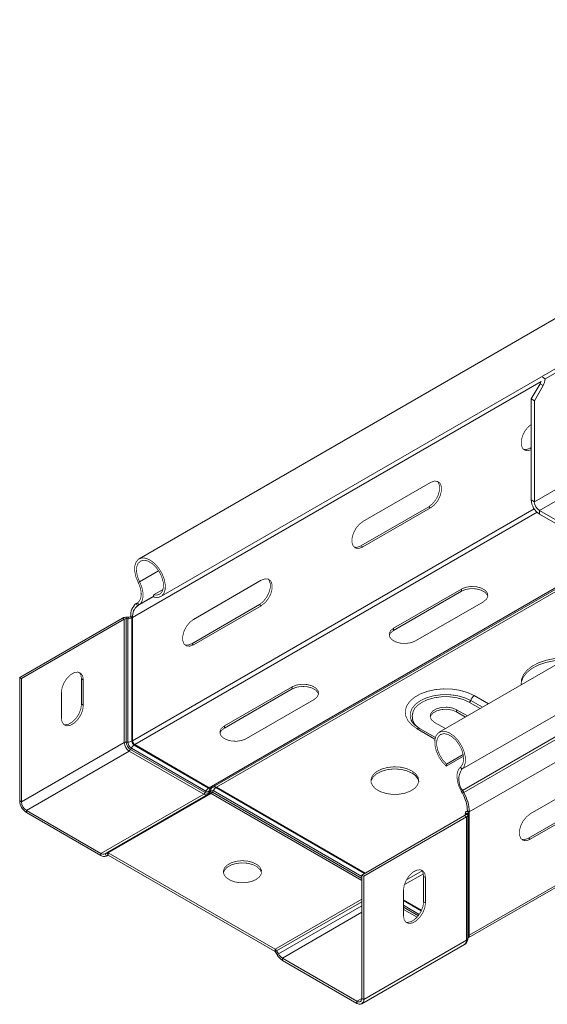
# Model space of a CAD drawing. Header units: millimetres. Extents: x 274 to 1864, y -1378 to 533.
# Tile 18 of 32: x 274 to 384, y 29 to 235. Entities that reach past the tile are written whole.
import ezdxf

# ---------------------------------------------------------------- set-up
doc = ezdxf.new("R2010")
doc.units = ezdxf.units.MM
doc.linetypes.add('K5LT32768', pattern=[0])
doc.linetypes.add('K5LT32769', pattern=[0])

msp = doc.modelspace()

# ---------------------------------------------------------------- linework, layer by layer
at = {"color": 7, "linetype": 'K5LT32768', "lineweight": 15}
for p, q in [((513.58, 234.93), (383.71, 159.96)), ((488.43, 231.79), (298.92, 122.39)), ((303.47, 114.51), (492.98, 223.91)), ((381.47, 134.31), (515.82, 211.87)), ((382.53, 132.48), (516.88, 210.03)), ((551.11, 195.6), (361.61, 86.2)), ((366.36, 78.46), (555.86, 187.86)), ((313.59, 74.63), (503.09, 184.03)), ((314.4, 74.8), (503.9, 184.2)), ((315.12, 74.73), (504.63, 184.12)), ((366.48, 74.05), (555.99, 183.45)), ((366.73, 73.62), (556.23, 183.01)), ((367.89, 69.57), (557.4, 178.97)), ((380.83, 155.77), (382.66, 158.94)), ((381.47, 155.4), (383.3, 158.57)), ((382.66, 158.94), (383.3, 158.57)), ((383.14, 160.29), (383.71, 159.96)), ((380.83, 155.77), (381.47, 155.4)), ((380.83, 155.77), (380.83, 134.68)), ((381.47, 155.4), (381.47, 134.31)), ((367.65, 43.26), (557.15, 152.66)), ((367.89, 43.81), (557.4, 153.21)), ((380.62, 145.5), (380.83, 145.62)), ((359.8, 138.34), (345.66, 130.17)), ((380.83, 134.68), (381.47, 134.31)), ((345.27, 125.09), (359.41, 133.25)), ((345.66, 124.87), (359.8, 133.03)), ((359.41, 133.25), (359.8, 133.03)), ((382.53, 132.48), (391.8, 127.13)), ((382.53, 131.74), (382.53, 132.48)), ((382.53, 131.74), (391.8, 126.39)), ((345.27, 125.09), (345.66, 124.87)), ((298.72, 117.51), (299.02, 117.62)), ((324.44, 117.93), (310.3, 109.76)), ((301.93, 114.87), (303.93, 116.03)), ((366.23, 116.09), (352.09, 107.92)), ((366.23, 115.64), (352.09, 107.47)), ((366.23, 115.64), (366.23, 116.09)), ((298.59, 113.24), (298.35, 113.09)), ((298.35, 113.09), (298.63, 112.62)), ((298.59, 113.24), (298.88, 112.77)), ((302.03, 114.38), (301.93, 114.87)), ((356.68, 105.27), (370.83, 113.43)), ((298.88, 112.77), (298.63, 112.62)), ((309.91, 104.68), (324.05, 112.84)), ((310.3, 104.45), (324.44, 112.62)), ((324.05, 112.84), (324.44, 112.62)), ((295.45, 110.04), (273.99, 97.65)), ((295.83, 109.81), (274.38, 97.43)), ((295.83, 109.81), (295.45, 110.04)), ((295.83, 109.81), (295.83, 84.06)), ((296.25, 109.91), (296.29, 110.22)), ((296.25, 109.91), (296.25, 84.15)), ((296.59, 109.9), (296.25, 109.91)), ((296.62, 110.21), (296.29, 110.22)), ((296.59, 109.9), (296.62, 110.21)), ((296.59, 109.9), (296.59, 84.14)), ((297.18, 110.39), (297.04, 110.3)), ((297.43, 110.08), (297.04, 110.3)), ((297.18, 110.39), (297.57, 110.16)), ((297.57, 110.16), (297.43, 110.08)), ((297.43, 110.08), (297.43, 84.33)), ((297.57, 110.16), (297.57, 84.41)), ((352.09, 107.47), (352.09, 107.92)), ((309.91, 104.68), (310.3, 104.45)), ((273.99, 97.65), (273.99, 71.9)), ((274.38, 97.43), (273.99, 97.65)), ((274.38, 97.43), (274.38, 71.67)), ((287.28, 97.13), (286.9, 97.35)), ((286.9, 92.05), (286.9, 97.35)), ((287.28, 97.13), (287.28, 91.82)), ((330.87, 95.68), (316.73, 87.51)), ((330.87, 95.23), (316.73, 87.06)), ((330.87, 95.23), (330.87, 95.68)), ((282.69, 89.17), (282.69, 94.48)), ((321.33, 84.86), (335.47, 93.02)), ((287.28, 91.82), (286.9, 92.05)), ((367.49, 89.6), (365.24, 90.9)), ((365.24, 90.45), (365.24, 90.9)), ((365.24, 90.45), (367.1, 89.38)), ((316.73, 87.06), (316.73, 87.51)), ((360.8, 85.11), (357.52, 87)), ((360.65, 88.25), (362.9, 86.95)), ((297.57, 84.41), (297.43, 84.33)), ((295.83, 84.06), (274.38, 71.67)), ((296.86, 82.28), (275.4, 69.9)), ((296.59, 84.14), (296.25, 84.15)), ((296.86, 82.28), (312.42, 73.3)), ((297.31, 82.9), (297.15, 82.6)), ((297.15, 82.6), (312.71, 73.62)), ((297.31, 82.9), (312.86, 73.92)), ((298.03, 83.61), (297.89, 83.53)), ((297.89, 83.53), (313.44, 74.55)), ((298.03, 83.61), (313.59, 74.63)), ((363.05, 79.15), (366.66, 81.24)), ((363.15, 79.53), (366.61, 81.53)), ((363.05, 79.15), (363.15, 79.53)), ((366.36, 78.46), (366.06, 78.92)), ((394.76, 77.33), (380.62, 69.17)), ((313.59, 74.63), (313.44, 74.55)), ((313.5, 73.85), (313.86, 74.06)), ((313.86, 74.06), (313.83, 73.75)), ((313.89, 74.51), (314.26, 74.71)), ((314.4, 74.01), (314.24, 73.71)), ((314.4, 74.8), (314.26, 74.71)), ((315.12, 74.73), (314.98, 74.64)), ((315.12, 74.73), (346.15, 56.81)), ((366.48, 74.05), (366.2, 73.91)), ((366.73, 73.62), (366.48, 74.05)), ((312.42, 73.3), (290.96, 60.92)), ((313.63, 73.43), (292.17, 61.04)), ((313.95, 73.4), (292.5, 61.01)), ((312.86, 73.92), (312.71, 73.62)), ((313.5, 73.85), (313.46, 73.55)), ((313.46, 73.55), (313.83, 73.75)), ((366.45, 73.47), (366.2, 73.91)), ((366.73, 73.62), (366.45, 73.47)), ((394.38, 72.25), (380.23, 64.08)), ((380.62, 63.86), (394.76, 72.02)), ((274.38, 71.67), (273.99, 71.9)), ((275.4, 69.9), (275.4, 69.45)), ((275.4, 69.9), (290.96, 60.92)), ((275.4, 69.45), (290.96, 60.47)), ((366.9, 68.79), (345.44, 56.4)), ((367.29, 68.56), (345.83, 56.18)), ((366.9, 68.79), (367.29, 68.56)), ((367.04, 69.26), (367.04, 68.93)), ((367.04, 69.22), (367.59, 69.24)), ((367.04, 69.22), (367.06, 69.03)), ((367.06, 69.03), (367.61, 69.05)), ((367.29, 42.81), (367.29, 68.56)), ((367.51, 69.79), (367.36, 69.71)), ((367.36, 69.71), (367.75, 69.48)), ((367.89, 69.57), (367.51, 69.79)), ((367.59, 69.24), (367.61, 69.05)), ((367.61, 43.26), (367.61, 69.01)), ((367.89, 69.57), (367.75, 69.48)), ((367.75, 43.73), (367.75, 69.48)), ((367.89, 43.81), (367.89, 69.57)), ((380.23, 64.08), (380.62, 63.86)), ((290.96, 60.92), (290.96, 60.47)), ((291.81, 60.83), (292.17, 61.04)), ((291.81, 60.83), (292.09, 60.36)), ((292.09, 60.36), (292.45, 60.57)), ((292.45, 60.57), (292.09, 60.36)), ((292.17, 61.04), (292.45, 60.57)), ((292.5, 61.01), (327.33, 40.9)), ((292.5, 61.01), (292.5, 60.56)), ((292.5, 60.56), (327.33, 40.46)), ((345.44, 30.65), (345.44, 56.4)), ((345.44, 56.4), (345.83, 56.18)), ((345.83, 30.42), (345.83, 56.18)), ((358.74, 55.88), (358.35, 56.1)), ((358.35, 50.8), (358.35, 56.1)), ((358.74, 50.57), (358.74, 55.88)), ((354.14, 53.23), (354.14, 47.92)), ((354.14, 51.22), (357.93, 49.03)), ((358.74, 50.57), (358.35, 50.8)), ((367.61, 43.24), (367.65, 43.26)), ((367.89, 43.81), (367.75, 43.73)), ((345.42, 29.51), (366.87, 41.9)), ((367.29, 42.81), (345.83, 30.42)), ((327.33, 40.9), (327.33, 40.46)), ((327.65, 40.56), (327.38, 40.4)), ((327.38, 40.4), (327.74, 39.78)), ((327.65, 40.56), (328.01, 39.93)), ((328.01, 39.93), (327.74, 39.78)), ((328.86, 39.04), (328.86, 38.59)), ((328.86, 39.04), (344.42, 30.06)), ((328.86, 38.59), (344.42, 29.61)), ((344.42, 30.06), (344.42, 29.61)), ((345.44, 30.65), (345.83, 30.42))]:
    msp.add_line(p, q, dxfattribs=at)
at = {"color": 8, "linetype": 'K5LT32769', "lineweight": 15, "true_color": 0x808080}
for p, q in [((297.57, 110.16), (382.89, 159.42)), ((380.62, 145.5), (380.83, 145.38)), ((297.57, 84.41), (381.44, 132.83)), ((298.03, 83.61), (382.04, 132.11)), ((299.02, 117.62), (303, 119.92)), ((298.63, 112.62), (301.99, 114.56)), ((298.88, 112.77), (301.99, 114.57)), ((368.18, 92.82), (370.62, 91.41)), ((368.92, 93.84), (371.87, 92.13)), ((370.17, 91.14), (367.92, 92.44)), ((360.72, 84.78), (356.97, 86.94)), ((314.4, 74.01), (345.44, 56.09)), ((314.98, 74.64), (346.01, 56.73)), ((313.95, 73.4), (345.44, 55.22)), ((314.24, 73.71), (345.44, 55.7)), ((367.04, 68.93), (367.04, 69.22)), ((367.06, 69), (367.06, 69.03)), ((354.33, 54.39), (358.29, 56.68)), ((354.74, 55.37), (358.03, 57.26)), ((356.12, 57), (356.76, 57.36)), ((345.44, 51.36), (327.33, 40.9)), ((345.44, 50.83), (327.65, 40.56)), ((345.44, 50), (328.01, 39.93)), ((354.14, 51.06), (357.87, 48.9)), ((354.14, 50.09), (357.45, 48.18)), ((354.14, 49.7), (357.25, 47.9)), ((345.44, 48.61), (328.86, 39.04)), ((354.14, 49.22), (356.98, 47.58)), ((345.44, 30.65), (344.42, 30.06))]:
    msp.add_line(p, q, dxfattribs=at)
at = {"color": 7, "linetype": 'K5LT32768', "const_width": 0.15}
for points in [[(380.83, 150.47), (380.23, 149.97), (379.53, 149.11), (379.02, 148.11), (378.75, 147.08), (378.75, 146.16), (379.02, 145.45), (379.53, 145.04), (380.23, 144.98), (380.83, 145.18)], [(379.2, 145.25), (379.84, 145.21), (380.62, 145.5)], [(359.41, 133.25), (360.19, 133.87), (360.89, 134.73), (361.4, 135.73), (361.67, 136.75), (361.67, 137.67), (361.4, 138.38), (361.22, 138.59)], [(359.8, 133.03), (360.58, 133.64), (361.28, 134.5), (361.79, 135.5), (362.06, 136.53), (362.06, 137.45), (361.79, 138.16), (361.28, 138.57), (360.58, 138.63), (359.8, 138.34)], [(345.66, 130.17), (344.87, 129.56), (344.18, 128.7), (343.67, 127.7), (343.39, 126.67), (343.39, 125.75), (343.67, 125.04), (344.18, 124.63), (344.87, 124.57), (345.66, 124.87)], [(343.85, 124.84), (344.48, 124.8), (345.27, 125.09)], [(302.03, 114.38), (302.87, 114.31), (303.58, 114.58), (304.09, 115.16), (304.37, 116), (304.39, 117.05), (304.15, 118.21), (303.68, 119.39), (303, 120.49), (302.17, 121.43), (301.27, 122.12), (300.36, 122.52), (299.52, 122.59), (298.81, 122.32), (298.3, 121.74), (298.02, 120.89), (298, 119.84), (298.24, 118.69), (298.72, 117.51)], [(301.93, 114.87), (302.71, 114.82), (303.35, 115.09), (303.8, 115.67), (304.01, 116.5), (303.97, 117.51), (303.67, 118.61), (303.15, 119.69), (302.45, 120.65), (301.64, 121.42), (300.79, 121.92), (299.97, 122.1), (299.27, 121.95), (298.74, 121.48), (298.43, 120.74), (298.38, 119.79), (298.58, 118.72), (299.02, 117.62)], [(298.72, 117.51), (299.01, 116.85), (299.22, 116.19), (299.34, 115.54), (299.37, 114.94), (299.31, 114.39), (299.15, 113.91), (298.91, 113.53), (298.59, 113.24)], [(299.02, 117.62), (299.35, 116.87), (299.59, 116.12), (299.73, 115.39), (299.76, 114.7), (299.69, 114.07), (299.51, 113.53), (299.24, 113.09), (298.88, 112.77)], [(324.05, 112.84), (324.84, 113.46), (325.53, 114.32), (326.04, 115.32), (326.32, 116.34), (326.32, 117.26), (326.04, 117.97), (325.86, 118.18)], [(324.44, 112.62), (325.23, 113.23), (325.92, 114.09), (326.43, 115.09), (326.71, 116.12), (326.71, 117.04), (326.43, 117.75), (325.92, 118.16), (325.23, 118.22), (324.44, 117.93)], [(370.83, 113.43), (371.47, 113.97), (371.77, 114.6), (371.67, 115.25), (371.19, 115.84), (370.39, 116.3), (369.37, 116.57), (368.24, 116.63), (367.15, 116.46), (366.23, 116.09)], [(371.75, 114.54), (371.67, 114.8), (371.19, 115.39), (370.39, 115.85), (369.37, 116.12), (368.24, 116.18), (367.15, 116.01), (366.23, 115.64)], [(310.3, 109.76), (309.51, 109.15), (308.82, 108.29), (308.31, 107.29), (308.04, 106.26), (308.04, 105.34), (308.31, 104.63), (308.82, 104.22), (309.51, 104.16), (310.3, 104.45)], [(352.09, 107.92), (351.44, 107.39), (351.15, 106.76), (351.25, 106.11), (351.72, 105.52), (352.52, 105.06), (353.54, 104.79), (354.67, 104.73), (355.76, 104.9), (356.68, 105.27)], [(352.09, 107.47), (351.44, 106.94), (351.16, 106.37)], [(308.49, 104.43), (309.13, 104.39), (309.91, 104.68)], [(387.69, 101.26), (387.47, 101.26), (385.66, 101.13), (383.94, 100.79), (382.37, 100.25), (381.02, 99.55), (379.94, 98.7), (379.18, 97.74), (378.77, 96.72), (378.7, 96.29)], [(388.44, 101.69), (387.47, 101.71), (385.66, 101.57), (383.94, 101.23), (382.37, 100.7), (381.02, 100), (379.94, 99.15), (379.18, 98.19), (378.77, 97.17), (378.72, 96.12), (378.72, 96.08)], [(282.69, 94.48), (282.83, 95.46), (283.23, 96.49), (283.84, 97.44), (284.59, 98.18), (285.38, 98.65), (286.13, 98.76), (286.75, 98.52), (287.15, 97.96), (287.28, 97.13)], [(286.9, 97.35), (286.76, 98.18), (286.4, 98.71)], [(335.47, 93.02), (336.12, 93.56), (336.41, 94.19), (336.31, 94.84), (335.83, 95.43), (335.04, 95.89), (334.01, 96.16), (332.89, 96.22), (331.8, 96.05), (330.87, 95.68)], [(336.4, 94.13), (336.31, 94.39), (335.83, 94.98), (335.04, 95.44), (334.01, 95.71), (332.89, 95.77), (331.8, 95.6), (330.87, 95.23)], [(356.97, 86.94), (355.86, 87.73), (355.06, 88.64), (354.6, 89.63), (354.51, 90.65), (354.79, 91.65), (355.42, 92.6), (356.38, 93.46), (357.63, 94.18), (359.11, 94.73), (360.76, 95.1), (362.5, 95.26), (364.27, 95.21), (365.97, 94.94), (367.54, 94.48), (368.92, 93.84)], [(367.92, 92.44), (366.69, 93.01), (365.27, 93.4), (363.73, 93.61), (362.16, 93.61), (360.62, 93.4), (359.2, 93.01), (357.97, 92.44), (356.99, 91.73), (356.62, 91.35)], [(287.28, 91.82), (287.15, 90.83), (286.75, 89.8), (286.13, 88.86), (285.38, 88.11), (284.59, 87.65), (283.84, 87.53), (283.23, 87.77), (282.83, 88.34), (282.69, 89.17)], [(283.18, 87.81), (283.45, 87.76), (284.2, 87.87), (285, 88.34), (285.75, 89.08), (286.36, 90.03), (286.76, 91.06), (286.9, 92.05)], [(365.24, 90.9), (364.32, 91.27), (363.23, 91.44), (362.1, 91.39), (361.08, 91.11), (360.28, 90.65), (359.81, 90.06), (359.71, 89.41), (360, 88.78), (360.65, 88.25)], [(359.72, 89.35), (359.81, 89.61), (360.28, 90.2), (361.08, 90.66), (362.1, 90.94), (363.23, 90.99), (364.32, 90.82), (365.24, 90.45)], [(316.73, 87.51), (316.08, 86.98), (315.79, 86.35), (315.89, 85.7), (316.37, 85.11), (317.17, 84.65), (318.19, 84.37), (319.31, 84.32), (320.4, 84.49), (321.33, 84.86)], [(316.73, 87.06), (316.08, 86.53), (315.8, 85.96)], [(366.36, 78.46), (366.84, 79.09), (367.08, 79.97), (367.06, 81.04), (366.78, 82.21), (366.27, 83.38), (365.56, 84.46), (364.72, 85.37), (363.81, 86.02), (362.91, 86.37), (362.08, 86.38), (361.4, 86.06), (360.92, 85.43), (360.69, 84.55), (360.71, 83.48), (360.99, 82.31), (361.5, 81.14), (362.21, 80.06), (363.05, 79.15)], [(366.06, 78.92), (366.5, 79.51), (366.7, 80.35), (366.64, 81.36), (366.34, 82.46), (365.81, 83.54), (365.11, 84.5), (364.29, 85.26), (363.44, 85.74), (362.63, 85.91), (361.93, 85.75), (361.41, 85.27), (361.11, 84.52), (361.07, 83.57), (361.28, 82.49), (361.73, 81.39), (362.37, 80.38), (363.15, 79.53)], [(355.87, 77.69), (354.79, 78.17), (353.52, 78.46), (352.17, 78.54), (350.83, 78.41), (349.6, 78.07), (348.57, 77.55), (347.82, 76.89), (347.41, 76.14), (347.35, 75.88)], [(355.87, 78.14), (354.79, 78.62), (353.52, 78.91), (352.17, 78.99), (350.83, 78.85), (349.6, 78.52), (348.57, 78), (347.82, 77.34), (347.41, 76.59), (347.36, 75.81), (347.69, 75.04), (348.35, 74.36), (349.32, 73.8), (350.5, 73.42), (351.83, 73.23), (353.19, 73.26), (354.49, 73.5), (355.62, 73.93), (356.52, 74.52), (357.1, 75.23), (357.33, 76), (357.2, 76.79), (356.7, 77.52), (355.87, 78.14)], [(366.2, 73.91), (365.84, 74.64), (365.57, 75.4), (365.39, 76.14), (365.32, 76.85), (365.35, 77.5), (365.49, 78.08), (365.73, 78.56), (366.06, 78.92)], [(380.62, 69.17), (379.84, 68.55), (379.14, 67.69), (378.63, 66.69), (378.36, 65.67), (378.36, 64.75), (378.63, 64.04), (379.14, 63.63), (379.84, 63.57), (380.62, 63.86)], [(380.23, 64.08), (379.45, 63.79), (378.81, 63.83)], [(323.35, 55.45), (324.05, 56), (324.45, 56.65), (324.49, 57.34), (324.18, 58), (323.55, 58.59), (322.65, 59.04), (321.55, 59.31), (320.37, 59.39), (319.2, 59.26), (318.14, 58.94), (317.3, 58.45), (316.74, 57.84), (316.52, 57.17), (316.65, 56.48), (317.13, 55.85), (317.91, 55.33), (318.92, 54.96), (320.07, 54.79), (321.26, 54.81), (322.39, 55.04), (323.35, 55.45)], [(324.5, 56.86), (324.49, 56.89), (324.18, 57.55), (323.55, 58.14), (322.65, 58.59), (321.55, 58.86), (320.37, 58.94), (319.2, 58.81), (318.14, 58.49), (317.3, 58), (316.74, 57.39), (316.54, 56.86)], [(358.74, 55.88), (358.6, 56.71), (358.2, 57.27), (357.59, 57.51), (356.84, 57.4), (356.04, 56.94), (355.29, 56.19), (354.68, 55.24), (354.28, 54.21), (354.14, 53.23)], [(358.35, 56.1), (358.21, 56.93), (357.86, 57.46)], [(354.14, 47.92), (354.28, 47.09), (354.68, 46.52), (355.29, 46.28), (356.04, 46.4), (356.84, 46.86), (357.59, 47.61), (358.2, 48.56), (358.6, 49.58), (358.74, 50.57)], [(354.63, 46.56), (354.9, 46.51), (355.65, 46.63), (356.45, 47.09), (357.2, 47.83), (357.81, 48.78), (358.21, 49.81), (358.35, 50.8)]]:
    msp.add_lwpolyline(points, dxfattribs=at)
at = {"color": 8, "linetype": 'K5LT32769', "true_color": 0x808080, "const_width": 0.15}
msp.add_lwpolyline([(355.75, 88.77), (355.58, 89.31), (355.58, 90.27), (355.95, 91.2), (356.67, 92.07), (357.71, 92.82), (359, 93.41), (360.5, 93.83), (362.11, 94.04), (363.77, 94.04), (365.39, 93.83), (366.89, 93.41), (368.18, 92.82)], dxfattribs=at)
at = {"color": 7, "linetype": 'K5LT32768', "lineweight": 15}
for centre, radius, start, end in [((379.73, 160.63), 3.39, 329.9524, 338.965), ((380.83, 160.06), 2.89, 328.8579, 358.0415), ((384.52, 134.85), 3.69, 182.6054, 237.3947), ((383.77, 134.42), 2.31, 182.6052, 237.395), ((300.24, 110.67), 3.07, 128.0095, 185.2562), ((300.35, 110.42), 2.79, 128.0096, 185.2562), ((296.2, 108.61), 1.61, 86.9972, 117.8738), ((296.21, 109.1), 0.807, 86.9963, 117.8752), ((296.67, 111.51), 1.61, 266.9961, 297.873), ((296.66, 111.02), 0.807, 267.0006, 297.871), ((367.58, 92.97), 0.626, 302.8984, 345.7876), ((369.85, 92.39), 1.72, 122.9002, 165.7838), ((296.67, 85.75), 1.61, 266.9961, 297.873), ((298.43, 84.37), 0.999, 182.606, 237.394), ((298.57, 84.46), 0.999, 182.606, 237.394), ((296.21, 83.35), 0.807, 86.9963, 117.8752), ((298.06, 84.16), 2.23, 182.6054, 237.3946), ((298.2, 84.24), 1.95, 182.606, 237.394), ((298.15, 84.21), 1.56, 182.6054, 237.3949), ((296.43, 82.97), 0.807, 302.1197, 333.0043), ((298.75, 82.16), 1.61, 122.1222, 153.0037), ((369.41, 76.34), 3.72, 145.2363, 218.0458), ((354.8, 75.35), 2.58, 11.8449, 65.3259), ((314.3, 73.18), 1.61, 122.1222, 153.0037), ((313.71, 74.92), 0.453, 234.3847, 294.3107), ((314.33, 73.79), 0.837, 121.6024, 175.8171), ((313.85, 75), 0.453, 234.3847, 294.3107), ((314.69, 74), 0.838, 121.6034, 175.8157), ((314.08, 73.57), 0.545, 54.3824, 114.3114), ((314.56, 74.05), 0.729, 54.381, 114.3151), ((314.7, 74.13), 0.729, 54.381, 114.3151), ((315.84, 73.28), 1.61, 122.1217, 153.0054), ((311.99, 73.99), 0.807, 302.1197, 333.0043), ((312.91, 74), 0.855, 234.3815, 294.3148), ((313.15, 74.24), 0.763, 234.3828, 294.3145), ((313.24, 74.43), 0.637, 234.381, 294.3142), ((313.05, 73.58), 0.419, 301.5997, 355.8173), ((313.41, 73.79), 0.419, 301.5975, 355.8176), ((313.76, 73.13), 0.327, 54.3848, 114.3101), ((314, 73.37), 0.419, 54.3798, 114.3167), ((313.52, 74.08), 0.807, 302.1197, 333.0043), ((359.71, 69.54), 7.8, 1.8773, 30.283), ((359.31, 69.29), 8.59, 1.8773, 30.283), ((277.06, 72.04), 3.07, 182.6057, 237.3943), ((276.61, 71.78), 2.23, 182.6054, 237.3946), ((366.79, 69.03), 0.267, 293.5632, 359.4527), ((367.57, 69.22), 0.534, 113.5673, 179.4529), ((367.07, 69.05), 0.534, 293.5658, 359.4501), ((367.86, 69.24), 0.267, 113.5738, 179.4421), ((291.46, 61.61), 0.855, 234.3815, 294.3148), ((291.62, 61.39), 1.13, 234.3829, 294.3136), ((292.31, 60.74), 0.327, 54.3848, 114.3101), ((292.47, 60.52), 0.0503, 54.3783, 114.3271), ((367.23, 43.26), 0.377, 342.098, 359.8855), ((367.33, 43.74), 0.565, 303.3792, 7.9326), ((326.83, 40.11), 0.938, 28.8577, 58.0437), ((327.25, 40.33), 0.144, 28.8494, 58.0459), ((330.58, 41.34), 3.25, 208.8559, 238.0447), ((330.16, 41.12), 2.45, 208.8552, 238.0455), ((344.82, 30.55), 0.633, 230.7968, 9.2141), ((344.97, 30.29), 0.873, 230.797, 9.2139)]:
    msp.add_arc(centre, radius, start, end, dxfattribs=at)
at = {"color": 8, "linetype": 'K5LT32769', "lineweight": 15, "true_color": 0x808080}
for centre, radius, start, end in [((358.86, 89.54), 2.88, 141.177, 241.7017), ((357.29, 86.51), 0.541, 64.9707, 126.3376), ((367.91, 43.43), 0.338, 117.5719, 151.3117), ((367.05, 43.69), 0.7, 323.0194, 3.0284), ((366.3, 42.71), 0.998, 305.4265, 5.8858), ((367.01, 43.37), 0.63, 296.6772, 338.6907)]:
    msp.add_arc(centre, radius, start, end, dxfattribs=at)
at = {"color": 7, "linetype": 'K5LT32768', "lineweight": 15}
for points, knots in [([(355.73, 88.89), (355.74, 88.82), (355.78, 88.64), (355.91, 88.48), (355.99, 88.37)], [0, 0, 0, 0, 0.342117, 1, 1, 1, 1]), ([(357.52, 87), (357.36, 87.1), (356.87, 87.4), (356.27, 87.94), (355.87, 88.45), (355.79, 88.7), (355.78, 88.76)], [0, 0, 0, 0, 0.187391, 0.545113, 0.903088, 1, 1, 1, 1]), ([(366.87, 41.9), (366.97, 41.96), (367.17, 42.1), (367.39, 42.4), (367.54, 42.76), (367.57, 43.02), (367.59, 43.15)], [0, 0, 0, 0, 0.256692, 0.510658, 0.759263, 1, 1, 1, 1])]:
    msp.add_open_spline(points, degree=3, knots=knots, dxfattribs=at)

doc.saveas('drawing.dxf')
